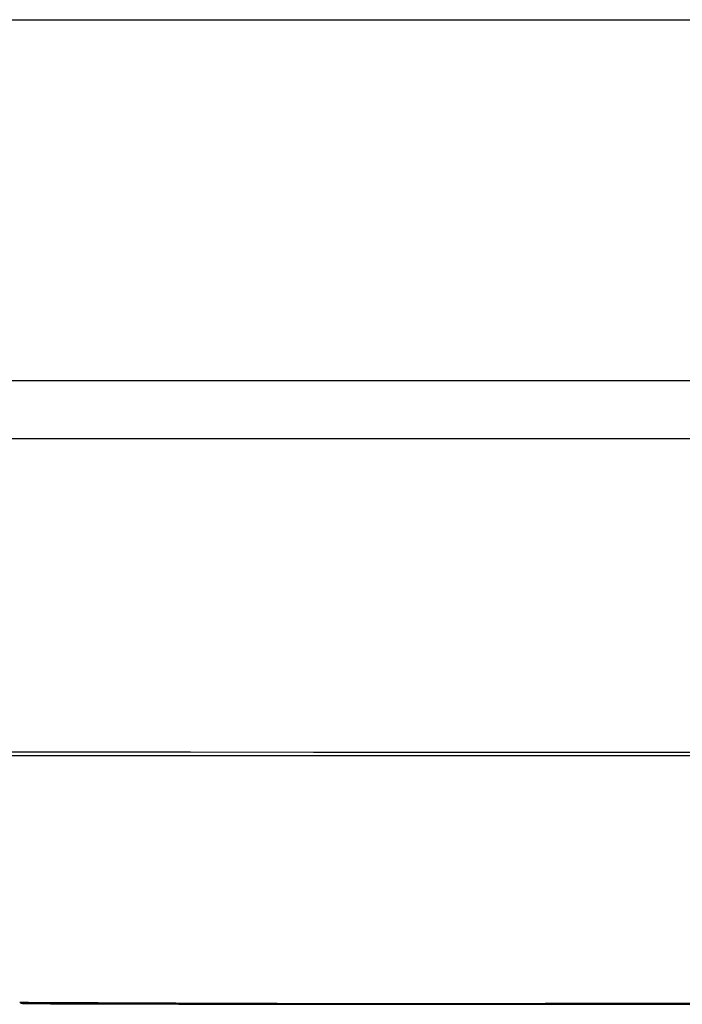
# Model space of a CAD drawing. Header units: inches. Extents: x 19 to 626, y 56 to 294.
# Tile 44 of 256: x 148.732 to 148.914, y 55.894 to 56.164. Entities that reach past the tile are written whole.
import ezdxf

# ---------------------------------------------------------------- set-up
doc = ezdxf.new("R2010")
doc.units = ezdxf.units.IN
doc.header["$MEASUREMENT"] = 0
doc.layers.add('Visible Edges(ANSI)', color=7, linetype='Continuous', lineweight=25)
doc.layers.add('Visible Tangent Edges(ANSI)', color=7, linetype='Continuous', lineweight=25)

msp = doc.modelspace()

# ---------------------------------------------------------------- linework, layer by layer
at = {"layer": 'Visible Edges(ANSI)'}
for p, q in [((150.41394, 56.06504), (84.80894, 56.06504)), ((148.66025, 56.04929), (149.51763, 56.04929))]:
    msp.add_line(p, q, dxfattribs=at)
at = {"layer": 'Visible Edges(ANSI)', "flags": 128}
msp.add_lwpolyline([(148.73374, 55.89437), (148.73417, 55.89437), (148.73546, 55.89436), (148.7376, 55.89436), (148.74058, 55.89435), (148.74439, 55.89434), (148.74902, 55.89432), (148.7545, 55.89431), (148.76079, 55.89429), (148.76789, 55.89428), (148.77576, 55.89426), (148.78437, 55.89425), (148.7937, 55.89423), (148.8037, 55.89421), (148.81439, 55.8942), (148.82576, 55.89418), (148.83775, 55.89418), (148.85035, 55.89418), (148.86352, 55.8942), (148.87725, 55.89421), (148.89146, 55.89423), (148.90616, 55.89425), (148.92135, 55.89426)], dxfattribs=at)
at = {"layer": 'Visible Edges(ANSI)'}
msp.add_arc((148.73375, 55.89929), 0.00492, 250.71, 269.8269, dxfattribs=at)
at = {"layer": 'Visible Tangent Edges(ANSI)'}
msp.add_line((84.80894, 56.16404), (150.41394, 56.16404), dxfattribs=at)
at = {"layer": 'Visible Tangent Edges(ANSI)', "flags": 128}
for points in [[(149.49852, 55.96333), (149.46557, 55.96331), (149.43227, 55.96328), (149.39864, 55.96326), (149.36474, 55.96323), (149.33058, 55.96321), (149.29623, 55.96319), (149.26171, 55.96317), (149.22708, 55.96316), (149.19236, 55.96315), (149.15762, 55.96314), (149.12288, 55.96313), (149.08815, 55.96313), (149.05344, 55.96313), (149.01874, 55.96314), (148.98407, 55.96315), (148.9495, 55.96316), (148.91504, 55.96317), (148.88075, 55.96319), (148.84662, 55.96321), (148.81268, 55.96323), (148.77896, 55.96326), (148.74548, 55.96328), (148.71227, 55.96331)], [(148.71339, 55.96235), (148.74648, 55.96235), (148.77984, 55.96235), (148.81344, 55.96235), (148.84728, 55.96236), (148.8813, 55.96236), (148.91549, 55.96237), (148.94985, 55.96237), (148.98434, 55.96238), (149.01891, 55.96238), (149.05353, 55.96238), (149.08816, 55.96238), (149.1228, 55.96238), (149.15744, 55.96238), (149.1921, 55.96238), (149.22672, 55.96237), (149.26126, 55.96237), (149.29568, 55.96236), (149.32993, 55.96236), (149.36397, 55.96235), (149.39776, 55.96235), (149.43127, 55.96235), (149.46444, 55.96235), (149.49727, 55.96234)], [(148.81548, 55.89434), (148.80896, 55.89435), (148.80268, 55.89437), (148.79663, 55.89439), (148.79082, 55.8944), (148.78526, 55.89442), (148.77995, 55.89444), (148.77489, 55.89446), (148.7701, 55.89447), (148.76558, 55.89449), (148.76132, 55.89451), (148.75734, 55.89452), (148.75364, 55.89454), (148.75023, 55.89455), (148.74711, 55.89457), (148.74428, 55.89458), (148.74175, 55.89459), (148.7395, 55.8946), (148.73755, 55.89461), (148.7359, 55.89462), (148.73455, 55.89463), (148.73349, 55.89463), (148.73274, 55.89464), (148.73228, 55.89464), (148.73213, 55.89464)], [(148.86006, 55.89434), (148.85806, 55.89433), (148.85606, 55.89433), (148.85408, 55.89433), (148.85211, 55.89432), (148.85015, 55.89432), (148.84821, 55.89432), (148.84627, 55.89432), (148.84435, 55.89432), (148.84245, 55.89432), (148.84056, 55.89431), (148.83868, 55.89431), (148.83681, 55.89431), (148.83495, 55.89431), (148.83311, 55.89431), (148.83129, 55.89432), (148.82948, 55.89432), (148.82768, 55.89432), (148.82589, 55.89432), (148.82412, 55.89432), (148.82236, 55.89432), (148.82062, 55.89433), (148.81889, 55.89433), (148.81718, 55.89433), (148.81548, 55.89434)], [(149.28469, 55.8944), (149.26709, 55.89444), (149.24886, 55.89447), (149.23008, 55.89451), (149.21079, 55.89454), (149.19108, 55.89457), (149.17106, 55.89459), (149.15078, 55.89461), (149.13029, 55.89463), (149.10965, 55.89464), (149.08891, 55.89464), (149.06814, 55.89464), (149.04744, 55.89463), (149.02692, 55.89461), (149.00662, 55.89459), (148.9866, 55.89457), (148.96694, 55.89454), (148.94769, 55.89451), (148.92891, 55.89447), (148.91068, 55.89444), (148.8931, 55.8944), (148.87622, 55.89437), (148.86006, 55.89434)]]:
    msp.add_lwpolyline(points, dxfattribs=at)

doc.saveas('drawing.dxf')
